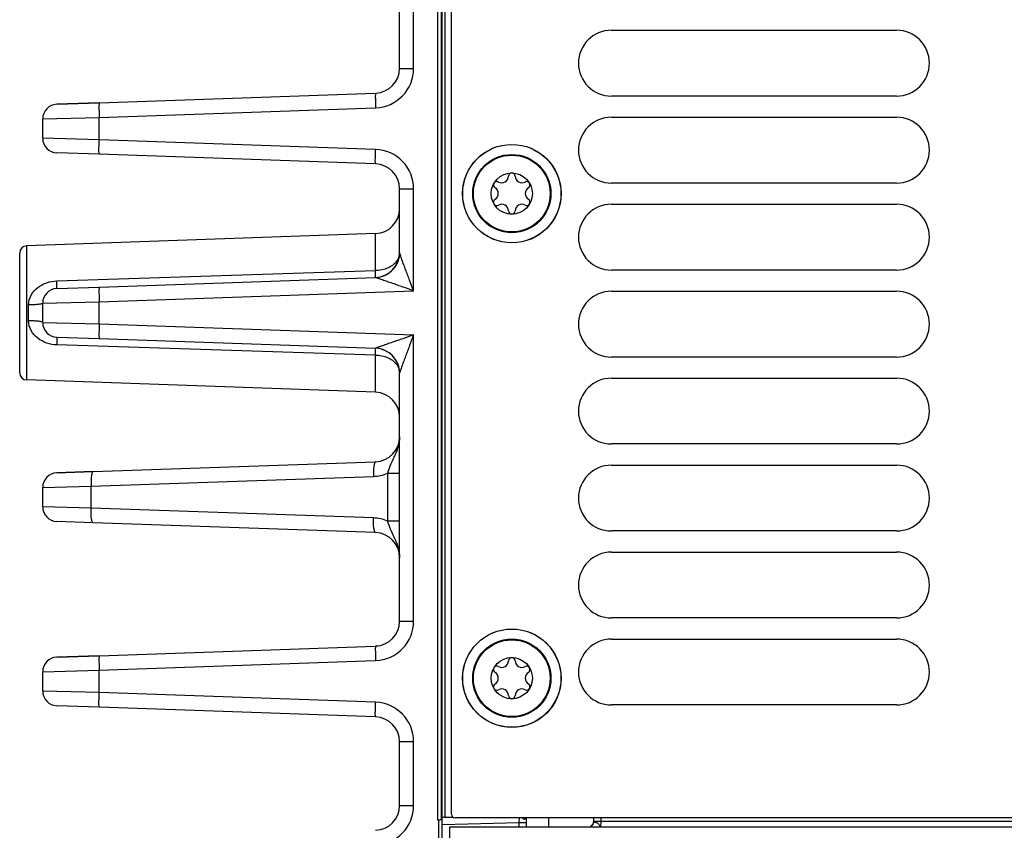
# Model space of a CAD drawing. Header units: inches. Extents: x 0 to 34, y 0 to 22.
# Tile 135 of 157: x 19.8 to 22.5, y 2.3 to 4.5. Entities that reach past the tile are written whole.
import ezdxf

# ---------------------------------------------------------------- set-up
doc = ezdxf.new("R2010")
doc.units = ezdxf.units.IN
doc.header["$LTSCALE"] = 1.87
doc.header["$MEASUREMENT"] = 0
doc.layers.get('0').update_dxf_attribs({"linetype": 'CONTINUOUS'})
for name, color, linetype in [('02___PRT_ALL_AXES', 7, 'CONTINUOUS'), ('CONFORMAL_COATING', 7, 'CONTINUOUS'), ('COSMETIC', 7, 'CONTINUOUS')]:
    doc.layers.add(name, color=color, linetype=linetype)

msp = doc.modelspace()

# ---------------------------------------------------------------- linework, layer by layer
at = {"color": 7, "linetype": 'CONTINUOUS'}
for p, q in [((21.0047, 2.3511), (21.0047, 5.8041)), ((20.9674, 5.4211), (20.9674, 2.3355)), ((20.9776, 5.4202), (20.9776, 2.3363)), ((20.8651, 4.3589), (20.8651, 5.0267)), ((20.9031, 4.3589), (20.9031, 5.0267)), ((20.9793, 4.9577), (20.9793, 2.342)), ((20.9871, 4.9577), (20.9871, 2.3429)), ((20.8651, 4.3589), (20.9031, 4.3589)), ((20.0564, 4.266), (20.8005, 4.292)), ((20.0564, 4.2661), (19.9425, 4.2621)), ((19.9425, 4.2621), (20.0564, 4.266)), ((19.9425, 4.2621), (19.9425, 4.2621)), ((20.0564, 4.2267), (20.8005, 4.2527)), ((19.9045, 4.2227), (20.0564, 4.2267)), ((19.9045, 4.1708), (19.9045, 4.2227)), ((20.0564, 4.1668), (20.0564, 4.2267)), ((20.0564, 4.1668), (19.9045, 4.1708)), ((20.8005, 4.1408), (20.0564, 4.1668)), ((20.0564, 4.1275), (19.9425, 4.1315)), ((20.8005, 4.1015), (20.0564, 4.1275)), ((20.8651, 3.8628), (20.8651, 4.0346)), ((20.8651, 4.0346), (20.9031, 4.0346)), ((20.9031, 3.7602), (20.9031, 4.0346)), ((20.8005, 3.9142), (19.8615, 3.8814)), ((20.8005, 3.8144), (20.8005, 3.9142)), ((19.8615, 3.52), (19.8615, 3.8814)), ((19.8425, 3.5397), (19.8425, 3.8617)), ((20.8651, 3.8627), (20.8651, 3.8628)), ((19.9425, 3.7869), (20.8005, 3.8144)), ((20.0564, 3.77), (20.8005, 3.796)), ((19.9425, 3.766), (20.0564, 3.77)), ((19.9425, 3.766), (20.0564, 3.77)), ((19.9425, 3.766), (19.9425, 3.766)), ((20.0564, 3.7306), (20.9031, 3.7602)), ((19.8665, 3.6794), (19.8665, 3.722)), ((19.9045, 3.7267), (20.0564, 3.7306)), ((19.9045, 3.6747), (19.9045, 3.7267)), ((20.0564, 3.6708), (20.0564, 3.7306)), ((19.9045, 3.6747), (20.0564, 3.6708)), ((20.0564, 3.6708), (20.9031, 3.6412)), ((19.9424, 3.6354), (19.9425, 3.6354)), ((19.9425, 3.6354), (20.0564, 3.6314)), ((20.9031, 2.8707), (20.9031, 3.6412)), ((20.8005, 3.587), (19.9425, 3.6145)), ((20.0564, 3.6314), (20.8005, 3.6054)), ((20.8005, 3.4873), (20.8005, 3.587)), ((20.8651, 2.8707), (20.8651, 3.5386)), ((20.8005, 3.4873), (19.8615, 3.52)), ((20.0401, 3.2733), (20.8005, 3.2999)), ((20.0401, 3.2734), (19.9425, 3.27)), ((19.9425, 3.2699), (20.0401, 3.2733)), ((19.9425, 3.27), (19.9425, 3.2699)), ((20.0346, 3.234), (20.795, 3.2606)), ((20.8326, 3.2688), (20.8326, 3.1404)), ((20.8326, 3.2688), (20.8651, 3.2688)), ((19.9045, 3.2306), (20.0346, 3.234)), ((19.9045, 3.1787), (19.9045, 3.2306)), ((20.0346, 3.1753), (20.0346, 3.234)), ((20.0346, 3.1753), (19.9045, 3.1787)), ((20.795, 3.1487), (20.0346, 3.1753)), ((20.0401, 3.1359), (19.9425, 3.1393)), ((20.8005, 3.1094), (20.0401, 3.1359)), ((20.8326, 3.1405), (20.8651, 3.1405)), ((20.8651, 2.8707), (20.9031, 2.8707)), ((20.0564, 2.7779), (20.8005, 2.8038)), ((19.9425, 2.7739), (20.0564, 2.7779)), ((20.0564, 2.7779), (19.9425, 2.7739)), ((19.9425, 2.7739), (19.9425, 2.7739)), ((20.0564, 2.7385), (20.8005, 2.7645)), ((19.9045, 2.7345), (20.0564, 2.7385)), ((19.9045, 2.6826), (19.9045, 2.7345)), ((20.0564, 2.6786), (20.0564, 2.7385)), ((20.0564, 2.6786), (19.9045, 2.6826)), ((20.8005, 2.6526), (20.0564, 2.6786)), ((20.0564, 2.6393), (19.9425, 2.6433)), ((20.8005, 2.6133), (20.0564, 2.6393)), ((20.8651, 2.3747), (20.8651, 2.5464)), ((20.8651, 2.5464), (20.9031, 2.5464)), ((20.9031, 2.3747), (20.9031, 2.5464)), ((20.8651, 2.3747), (20.9031, 2.3747)), ((20.9701, 2.3355), (20.9674, 2.3355)), ((20.9753, 2.3358), (20.9695, 2.3355)), ((20.9701, 2.3355), (20.9701, 1.7552)), ((20.9778, 2.3371), (20.9787, 2.3402)), ((20.9787, 2.3402), (20.9802, 2.3402)), ((20.9791, 2.3409), (20.9792, 2.3418)), ((20.9793, 2.342), (20.9792, 2.3418)), ((20.9794, 2.3421), (20.9793, 2.342)), ((20.9802, 1.6077), (20.9802, 2.3402)), ((20.9871, 2.3429), (21.0086, 2.3434)), ((23.8247, 2.3411), (21.0147, 2.3411)), ((21.1875, 2.3284), (21.1877, 2.3412)), ((21.2066, 2.3168), (21.2066, 2.3411)), ((21.3873, 2.3411), (21.3871, 2.3298)), ((21.407, 2.3411), (21.4068, 2.3313)), ((20.9802, 2.323), (21.1875, 2.3284)), ((21.0004, 1.5975), (21.0004, 2.3168)), ((21.0004, 2.3168), (32.7783, 2.3168)), ((21.1875, 2.3168), (21.1875, 2.3284)), ((21.1875, 2.3284), (21.2066, 2.3284)), ((21.3849, 2.3227), (21.3805, 2.3186)), ((21.3874, 2.3313), (21.3871, 2.3313)), ((21.3871, 2.3298), (21.3874, 2.3308)), ((21.4068, 2.3313), (21.4062, 2.3168)), ((23.4933, 2.3313), (21.4068, 2.3313))]:
    msp.add_line(p, q, dxfattribs=at)
msp.add_lwpolyline([(21.3871, 2.3298), (21.3869, 2.328), (21.3849, 2.3227)], dxfattribs=at)
for centre, radius in [((21.1677, 4.0216), 0.1325), ((21.1673, 4.0218), 0.1053), ((21.1673, 4.0218), 0.1033), ((21.1673, 4.0218), 0.0555), ((21.1677, 2.7171), 0.1325), ((21.1673, 2.7173), 0.1053), ((21.1673, 2.7173), 0.1033), ((21.1673, 2.7173), 0.0555)]:
    msp.add_circle(centre, radius, dxfattribs=at)
for centre, radius, start, end in [((20.7968, 4.3589), 0.1063, 272.0014, 359.9986), ((20.7982, 4.3589), 0.0669, 271.9993, 359.999), ((20.7982, 4.3589), 0.0669, 271.9993, 359.999), ((19.9438, 4.2228), 0.0394, 92, 180), ((19.9438, 4.2227), 0.0394, 92.0018, 180.0001), ((19.9438, 4.1708), 0.0394, 180, 268), ((20.7968, 4.0346), 0.1063, 0.0015, 87.9985), ((20.7982, 4.0346), 0.0669, 0.001, 88.0007), ((21.1401, 4.0689), 0.0181, 241.6303, 358.3697), ((21.1673, 4.0681), 0.00906, 1.6303, 178.3697), ((21.1944, 4.0689), 0.0181, 181.6303, 298.3697), ((21.1272, 4.045), 0.00906, 61.6303, 238.3697), ((21.1129, 4.0218), 0.0181, 301.6303, 58.3697), ((21.2073, 4.045), 0.00906, 301.6303, 118.3697), ((21.2216, 4.0218), 0.0181, 121.6303, 238.3697), ((21.1272, 3.9987), 0.00906, 121.6303, 298.3697), ((21.2073, 3.9987), 0.00906, 241.6303, 58.3697), ((20.7982, 3.9811), 0.0669, 272, 360), ((21.1401, 3.9748), 0.0181, 1.6303, 118.3697), ((21.1944, 3.9748), 0.0181, 61.6303, 178.3697), ((21.1673, 3.9756), 0.00906, 181.6303, 358.3697), ((19.8621, 3.8617), 0.0197, 92, 180), ((20.7982, 3.8629), 0.0669, 272, 359.9999), ((20.7982, 3.8628), 0.0669, 272, 360), ((20.7982, 3.8629), 0.0669, 343.6493, 0.0001), ((20.7982, 3.8628), 0.0669, 272.0562, 339.4317), ((19.9438, 3.7267), 0.0394, 92.0018, 180.0001), ((19.9438, 3.6747), 0.0394, 179.9999, 267.9981), ((20.7982, 3.5385), 0.0669, 0, 88), ((20.7982, 3.5386), 0.0669, 20.1961, 87.9439), ((20.7977, 3.5385), 0.0674, 0.0777, 20.1058), ((19.8621, 3.5397), 0.0197, 180, 268), ((20.7982, 3.4204), 0.0669, 0, 88), ((20.7982, 3.3668), 0.0669, 271.9993, 359.9989), ((20.7982, 3.3668), 0.0669, 271.9973, 359.9963), ((19.9438, 3.2306), 0.0394, 92, 180), ((19.9438, 3.2306), 0.0394, 92.0023, 180.0001), ((19.9438, 3.1787), 0.0394, 180, 268), ((20.7982, 3.0425), 0.0669, 0.0039, 88.0027), ((20.7982, 2.8708), 0.0669, 271.9993, 359.999), ((20.7968, 2.8707), 0.1063, 272.0014, 359.9986), ((20.7982, 2.8707), 0.0669, 271.9993, 359.999), ((19.9438, 2.7345), 0.0394, 92.0018, 180.0001), ((19.9438, 2.7346), 0.0394, 92, 180), ((21.1401, 2.7644), 0.0181, 241.6303, 358.3697), ((21.1673, 2.7636), 0.00906, 1.6303, 178.3697), ((21.1944, 2.7644), 0.0181, 181.6303, 298.3697), ((21.1272, 2.7405), 0.00906, 61.6303, 238.3697), ((21.1129, 2.7173), 0.0181, 301.6303, 58.3697), ((21.2073, 2.7405), 0.00906, 301.6303, 118.3697), ((21.2216, 2.7173), 0.0181, 121.6303, 238.3697), ((19.9438, 2.6826), 0.0394, 180, 268), ((21.1272, 2.6942), 0.00906, 121.6303, 298.3697), ((21.1401, 2.6703), 0.0181, 1.6303, 118.3697), ((21.1944, 2.6703), 0.0181, 61.6303, 178.3697), ((21.2073, 2.6942), 0.00906, 241.6303, 58.3697), ((20.7968, 2.5464), 0.1063, 0.0015, 87.9985), ((21.1673, 2.6711), 0.00906, 181.6303, 358.3697), ((20.7982, 2.5464), 0.0669, 0.001, 88.0007), ((20.7968, 2.3747), 0.1063, 272.0014, 359.9986), ((20.7982, 2.3747), 0.0669, 271.9993, 359.999), ((20.7982, 2.3747), 0.0669, 271.9993, 359.999), ((21.0099, 2.3384), 0.031, 175.4104, 176.473), ((21.0147, 2.3511), 0.01, 180, 270), ((21.3739, 2.3302), 0.0134, 297.7255, 307.6023), ((21.3736, 2.3305), 0.0137, 307.6644, 326.4011)]:
    msp.add_arc(centre, radius, start, end, dxfattribs=at)
for points, knots in [([(20.8005, 4.292), (20.8004, 4.292), (20.8003, 4.2917), (20.8002, 4.2912), (20.8001, 4.2902), (20.8, 4.2882), (20.7999, 4.2849), (20.7999, 4.2801), (20.8, 4.2742), (20.8001, 4.265), (20.8003, 4.2577), (20.8005, 4.2527)], [0, 0, 0, 0, 0.005912, 0.020691, 0.044679, 0.077783, 0.170237, 0.294324, 0.445493, 0.618086, 1, 1, 1, 1]), ([(20.0564, 4.266), (20.0564, 4.266), (20.0563, 4.2657), (20.0562, 4.2652), (20.0561, 4.2642), (20.056, 4.2623), (20.0559, 4.259), (20.0559, 4.2541), (20.0559, 4.2483), (20.0561, 4.239), (20.0563, 4.2317), (20.0564, 4.2267)], [0, 0, 0, 0, 0.005912, 0.020691, 0.044679, 0.077783, 0.170237, 0.294324, 0.445493, 0.618086, 1, 1, 1, 1]), ([(20.0564, 4.1275), (20.0564, 4.1275), (20.0563, 4.1278), (20.0562, 4.1283), (20.0561, 4.1293), (20.056, 4.1312), (20.0559, 4.1345), (20.0559, 4.1394), (20.0559, 4.1453), (20.0561, 4.1545), (20.0563, 4.1618), (20.0564, 4.1668)], [0, 0, 0, 0, 0.00591, 0.020687, 0.044674, 0.077776, 0.170228, 0.294315, 0.445484, 0.618079, 1, 1, 1, 1]), ([(20.8005, 4.1015), (20.8004, 4.1015), (20.8003, 4.1018), (20.8002, 4.1023), (20.8001, 4.1033), (20.8, 4.1053), (20.7999, 4.1086), (20.7999, 4.1134), (20.8, 4.1193), (20.8001, 4.1285), (20.8003, 4.1358), (20.8005, 4.1408)], [0, 0, 0, 0, 0.00591, 0.020687, 0.044674, 0.077776, 0.170228, 0.294315, 0.445484, 0.618079, 1, 1, 1, 1]), ([(20.8629, 3.8502), (20.8625, 3.8491), (20.8608, 3.845), (20.8584, 3.8411), (20.8564, 3.8384)], [0, 0, 0, 0, 0.244996, 1, 1, 1, 1]), ([(20.9031, 3.7602), (20.8994, 3.7697), (20.894, 3.7839), (20.8869, 3.8029), (20.8816, 3.8168), (20.8773, 3.8283), (20.874, 3.8373), (20.8716, 3.8438), (20.8694, 3.8499), (20.8677, 3.8547), (20.8665, 3.8582), (20.8658, 3.8602), (20.8654, 3.8617), (20.8651, 3.8625), (20.8651, 3.8628)], [0, 0, 0, 0, 0.27927, 0.417764, 0.554667, 0.688772, 0.754063, 0.817436, 0.877773, 0.932819, 0.956954, 0.977424, 0.992488, 1, 1, 1, 1]), ([(20.8564, 3.8384), (20.8504, 3.8308), (20.8324, 3.8185), (20.8115, 3.8146), (20.8005, 3.8144)], [0, 0, 0, 0, 0.467178, 1, 1, 1, 1]), ([(20.8005, 3.796), (20.8006, 3.796), (20.8005, 3.7966), (20.8007, 3.7973), (20.8007, 3.799), (20.8007, 3.8011), (20.8007, 3.8037), (20.8006, 3.8082), (20.8006, 3.8118), (20.8005, 3.8144)], [0, 0, 0, 0, 0.017845, 0.068746, 0.152333, 0.267461, 0.412304, 0.584876, 1, 1, 1, 1]), ([(20.8006, 3.7959), (20.8006, 3.7959), (20.8005, 3.796), (20.8005, 3.796), (20.8005, 3.796)], [0, 0, 0, 0, 0.514242, 1, 1, 1, 1]), ([(20.9031, 3.7602), (20.8935, 3.7635), (20.8791, 3.7685), (20.86, 3.7751), (20.846, 3.7799), (20.8323, 3.7847), (20.8213, 3.7885), (20.813, 3.7915), (20.8076, 3.7933), (20.8035, 3.7949), (20.8013, 3.7956), (20.8006, 3.7959)], [0, 0, 0, 0, 0.281032, 0.420163, 0.557507, 0.691802, 0.820301, 0.880357, 0.934914, 0.978718, 1, 1, 1, 1]), ([(19.8665, 3.722), (19.8665, 3.7311), (19.8714, 3.7495), (19.8901, 3.7704), (19.9148, 3.7833), (19.9332, 3.7866), (19.9425, 3.7869)], [0, 0, 0, 0, 0.248904, 0.496099, 0.746238, 1, 1, 1, 1]), ([(19.9425, 3.766), (19.9426, 3.766), (19.9425, 3.7668), (19.9427, 3.7676), (19.9427, 3.7695), (19.9427, 3.7718), (19.9427, 3.7749), (19.9426, 3.7799), (19.9425, 3.784), (19.9425, 3.7869)], [0, 0, 0, 0, 0.018081, 0.069589, 0.154025, 0.270057, 0.415563, 0.58824, 1, 1, 1, 1]), ([(20.0564, 3.77), (20.0564, 3.77), (20.0563, 3.7696), (20.0562, 3.7691), (20.0561, 3.7681), (20.056, 3.7662), (20.0559, 3.7629), (20.0559, 3.7581), (20.0559, 3.7522), (20.0561, 3.7429), (20.0563, 3.7356), (20.0564, 3.7306)], [0, 0, 0, 0, 0.005912, 0.020691, 0.044679, 0.077783, 0.170237, 0.294324, 0.445493, 0.618086, 1, 1, 1, 1]), ([(19.9045, 3.7267), (19.9045, 3.7263), (19.9034, 3.7254), (19.9012, 3.7248), (19.8977, 3.724), (19.8909, 3.7231), (19.8803, 3.7223), (19.8713, 3.722), (19.8665, 3.722)], [0, 0, 0, 0, 0.029496, 0.088973, 0.18122, 0.30366, 0.622221, 1, 1, 1, 1]), ([(19.9045, 3.6748), (19.9045, 3.6751), (19.9034, 3.676), (19.9012, 3.6766), (19.8977, 3.6774), (19.8909, 3.6783), (19.8803, 3.6791), (19.8713, 3.6794), (19.8665, 3.6794)], [0, 0, 0, 0, 0.029497, 0.088976, 0.181223, 0.303663, 0.622222, 1, 1, 1, 1]), ([(19.9425, 3.6145), (19.9332, 3.6148), (19.9148, 3.6181), (19.8901, 3.6311), (19.8714, 3.6519), (19.8665, 3.6703), (19.8665, 3.6794)], [0, 0, 0, 0, 0.253754, 0.503877, 0.751085, 1, 1, 1, 1]), ([(20.0564, 3.6708), (20.0563, 3.6657), (20.0561, 3.6585), (20.0559, 3.6492), (20.0559, 3.6433), (20.0559, 3.6385), (20.056, 3.6352), (20.0561, 3.6332), (20.0562, 3.6323), (20.0563, 3.6318), (20.0564, 3.6314), (20.0564, 3.6314)], [0, 0, 0, 0, 0.381921, 0.554516, 0.705685, 0.829772, 0.922224, 0.955326, 0.979313, 0.99409, 1, 1, 1, 1]), ([(19.9425, 3.6354), (19.9426, 3.6354), (19.9425, 3.6347), (19.9427, 3.6338), (19.9427, 3.6319), (19.9427, 3.6296), (19.9427, 3.6265), (19.9426, 3.6215), (19.9425, 3.6174), (19.9425, 3.6145)], [0, 0, 0, 0, 0.018083, 0.069594, 0.154035, 0.27007, 0.415578, 0.588254, 1, 1, 1, 1]), ([(20.9031, 3.6412), (20.8935, 3.6379), (20.8791, 3.6329), (20.86, 3.6263), (20.846, 3.6215), (20.8323, 3.6167), (20.8213, 3.6129), (20.813, 3.6099), (20.8076, 3.6081), (20.8035, 3.6065), (20.8012, 3.6058), (20.8006, 3.6054)], [0, 0, 0, 0, 0.281036, 0.420168, 0.557512, 0.691806, 0.820301, 0.880352, 0.934905, 0.978712, 1, 1, 1, 1]), ([(20.9031, 3.6412), (20.8994, 3.6317), (20.894, 3.6174), (20.8869, 3.5985), (20.8816, 3.5845), (20.8773, 3.573), (20.874, 3.5641), (20.8716, 3.5576), (20.8694, 3.5515), (20.8677, 3.5467), (20.8665, 3.5432), (20.8658, 3.5412), (20.8654, 3.5397), (20.8651, 3.5389), (20.8651, 3.5386)], [0, 0, 0, 0, 0.279276, 0.417773, 0.554678, 0.688782, 0.754071, 0.817442, 0.877774, 0.932815, 0.956951, 0.977427, 0.992499, 1, 1, 1, 1]), ([(20.8006, 3.6054), (20.8006, 3.6054), (20.8005, 3.6054), (20.8005, 3.6054), (20.8005, 3.6054)], [0, 0, 0, 0, 0.513553, 1, 1, 1, 1]), ([(20.8005, 3.587), (20.8006, 3.5896), (20.8006, 3.5932), (20.8007, 3.5977), (20.8007, 3.6004), (20.8007, 3.6024), (20.8007, 3.6041), (20.8005, 3.6048), (20.8006, 3.6054), (20.8005, 3.6054)], [0, 0, 0, 0, 0.415135, 0.587709, 0.732554, 0.847682, 0.931269, 0.982169, 1, 1, 1, 1]), ([(20.8005, 3.587), (20.8115, 3.5868), (20.8324, 3.5829), (20.8504, 3.5706), (20.8564, 3.563)], [0, 0, 0, 0, 0.532823, 1, 1, 1, 1]), ([(20.8564, 3.563), (20.8571, 3.5621), (20.8597, 3.5585), (20.8617, 3.5544), (20.8629, 3.5513)], [0, 0, 0, 0, 0.256386, 1, 1, 1, 1]), ([(20.8651, 3.3668), (20.8651, 3.3583), (20.8624, 3.3412), (20.8527, 3.3173), (20.8412, 3.2939), (20.8351, 3.2774), (20.8326, 3.2688)], [0, 0, 0, 0, 0.245873, 0.492876, 0.742404, 1, 1, 1, 1]), ([(20.8005, 3.2999), (20.8, 3.2999), (20.7988, 3.2989), (20.7972, 3.295), (20.7957, 3.287), (20.7949, 3.2748), (20.7949, 3.2656), (20.795, 3.2606)], [0, 0, 0, 0, 0.037517, 0.100622, 0.316176, 0.630714, 1, 1, 1, 1]), ([(20.0401, 3.2733), (20.0395, 3.2733), (20.0384, 3.2723), (20.0367, 3.2684), (20.0353, 3.2604), (20.0344, 3.2483), (20.0344, 3.239), (20.0346, 3.234)], [0, 0, 0, 0, 0.037517, 0.100622, 0.316176, 0.630714, 1, 1, 1, 1]), ([(20.0401, 3.1359), (20.0395, 3.1359), (20.0384, 3.1369), (20.0367, 3.1409), (20.0353, 3.1489), (20.0344, 3.161), (20.0344, 3.1703), (20.0346, 3.1753)], [0, 0, 0, 0, 0.037516, 0.100618, 0.316169, 0.630709, 1, 1, 1, 1]), ([(20.8005, 3.1094), (20.8, 3.1094), (20.7988, 3.1104), (20.7972, 3.1143), (20.7957, 3.1223), (20.7949, 3.1344), (20.7949, 3.1437), (20.795, 3.1487)], [0, 0, 0, 0, 0.037516, 0.100618, 0.316169, 0.630709, 1, 1, 1, 1]), ([(20.8326, 3.1404), (20.8351, 3.1319), (20.8412, 3.1154), (20.8527, 3.092), (20.8624, 3.0681), (20.8651, 3.051), (20.8651, 3.0425)], [0, 0, 0, 0, 0.257593, 0.507123, 0.754132, 1, 1, 1, 1]), ([(20.8005, 2.8038), (20.8004, 2.8038), (20.8003, 2.8035), (20.8002, 2.803), (20.8001, 2.802), (20.8, 2.8001), (20.7999, 2.7968), (20.7999, 2.7919), (20.8, 2.7861), (20.8001, 2.7768), (20.8003, 2.7695), (20.8005, 2.7645)], [0, 0, 0, 0, 0.005912, 0.020691, 0.044679, 0.077783, 0.170237, 0.294324, 0.445493, 0.618086, 1, 1, 1, 1]), ([(20.0564, 2.7779), (20.0564, 2.7778), (20.0563, 2.7775), (20.0562, 2.777), (20.0561, 2.776), (20.056, 2.7741), (20.0559, 2.7708), (20.0559, 2.766), (20.0559, 2.7601), (20.0561, 2.7508), (20.0563, 2.7435), (20.0564, 2.7385)], [0, 0, 0, 0, 0.005912, 0.020691, 0.044679, 0.077783, 0.170237, 0.294324, 0.445493, 0.618086, 1, 1, 1, 1]), ([(20.0564, 2.6393), (20.0564, 2.6393), (20.0563, 2.6396), (20.0562, 2.6401), (20.0561, 2.6411), (20.056, 2.6431), (20.0559, 2.6464), (20.0559, 2.6512), (20.0559, 2.6571), (20.0561, 2.6663), (20.0563, 2.6736), (20.0564, 2.6786)], [0, 0, 0, 0, 0.00591, 0.020687, 0.044674, 0.077776, 0.170228, 0.294315, 0.445484, 0.618079, 1, 1, 1, 1]), ([(20.8005, 2.6133), (20.8004, 2.6133), (20.8003, 2.6137), (20.8002, 2.6142), (20.8001, 2.6151), (20.8, 2.6171), (20.7999, 2.6204), (20.7999, 2.6252), (20.8, 2.6311), (20.8001, 2.6403), (20.8003, 2.6476), (20.8005, 2.6526)], [0, 0, 0, 0, 0.00591, 0.020687, 0.044674, 0.077776, 0.170228, 0.294315, 0.445484, 0.618079, 1, 1, 1, 1]), ([(20.9802, 2.3364), (20.9802, 2.3363), (20.9799, 2.3361), (20.9793, 2.336), (20.9783, 2.3358), (20.9763, 2.3356), (20.9734, 2.3355), (20.9708, 2.3355), (20.9695, 2.3355)], [0, 0, 0, 0, 0.025438, 0.085038, 0.179426, 0.305014, 0.62829, 1, 1, 1, 1]), ([(20.9871, 2.3429), (20.9855, 2.3428), (20.9832, 2.3427), (20.9806, 2.3424), (20.9797, 2.3422), (20.9794, 2.3421)], [0, 0, 0, 0, 0.645117, 0.872506, 1, 1, 1, 1]), ([(21.1955, 2.341), (21.1969, 2.3395), (21.1996, 2.3374), (21.2038, 2.3385), (21.205, 2.3402), (21.2054, 2.3411)], [0, 0, 0, 0, 0.515048, 0.748824, 1, 1, 1, 1]), ([(21.4068, 2.3313), (21.4026, 2.3314), (21.3961, 2.3314), (21.3897, 2.3315), (21.3874, 2.3313)], [0, 0, 0, 0, 0.652945, 1, 1, 1, 1]), ([(21.3874, 2.3308), (21.388, 2.3307), (21.3891, 2.3297), (21.3918, 2.3294), (21.3953, 2.3286), (21.399, 2.3266), (21.4017, 2.3235), (21.4035, 2.3203), (21.4046, 2.318), (21.4057, 2.3168), (21.4062, 2.3168)], [0, 0, 0, 0, 0.066381, 0.176733, 0.325654, 0.498922, 0.67569, 0.829658, 0.940256, 1, 1, 1, 1])]:
    msp.add_open_spline(points, degree=3, knots=knots, dxfattribs=at)
for points in [[(20.8651, 3.8628), (20.8651, 3.8548), (20.8636, 3.8468), (20.8608, 3.8393)], [(20.8651, 3.8629), (20.8651, 3.8586), (20.8643, 3.8542), (20.8629, 3.8502)], [(20.8629, 3.5513), (20.8643, 3.5472), (20.8651, 3.5429), (20.8651, 3.5386)], [(20.795, 3.2606), (20.8078, 3.261), (20.8208, 3.2639), (20.8326, 3.2688)], [(20.8326, 3.1404), (20.8208, 3.1454), (20.8078, 3.1483), (20.795, 3.1487)], [(21.3851, 2.3229), (21.3858, 2.3239), (21.3863, 2.3251), (21.3867, 2.3262)], [(21.3867, 2.3262), (21.3871, 2.3275), (21.3874, 2.3289), (21.3874, 2.3302)]]:
    msp.add_open_spline(points, degree=3, dxfattribs=at)
at = {"layer": '02___PRT_ALL_AXES', "color": 7, "linetype": 'CONTINUOUS'}
for p, q in [((21.4354, 4.4614), (22.2032, 4.4614)), ((22.2032, 4.2842), (21.4354, 4.2842)), ((21.4354, 4.2273), (22.2032, 4.2273)), ((22.2032, 4.0501), (21.4354, 4.0501)), ((21.4354, 3.9931), (22.2032, 3.9931)), ((22.2032, 3.816), (21.4354, 3.816)), ((21.4354, 3.759), (22.2032, 3.759)), ((22.2032, 3.5818), (21.4354, 3.5818)), ((21.4354, 3.5249), (22.2032, 3.5249)), ((22.2032, 3.3477), (21.4354, 3.3477)), ((21.4354, 3.2907), (22.2032, 3.2907)), ((22.2032, 3.1135), (21.4354, 3.1135)), ((21.4354, 3.0566), (22.2032, 3.0566)), ((22.2032, 2.8794), (21.4354, 2.8794)), ((21.4354, 2.8224), (22.2032, 2.8224)), ((22.2032, 2.6453), (21.4354, 2.6453))]:
    msp.add_line(p, q, dxfattribs=at)
for centre, start, end in [((21.4354, 4.3728), 90, 270), ((22.2032, 4.3728), 270, 90), ((21.4354, 4.1387), 90, 270), ((22.2032, 4.1387), 270, 90), ((21.4354, 3.9045), 90, 270), ((22.2032, 3.9045), 270, 90), ((21.4354, 3.6704), 90, 270), ((22.2032, 3.6704), 270, 90), ((21.4354, 3.4363), 90, 270), ((22.2032, 3.4363), 270, 90), ((21.4354, 3.2021), 90, 270), ((22.2032, 3.2021), 270, 90), ((21.4354, 2.968), 90, 270), ((22.2032, 2.968), 270, 90), ((21.4354, 2.7338), 90, 270), ((22.2032, 2.7338), 270, 90)]:
    msp.add_arc(centre, 0.0886, start, end, dxfattribs=at)
at = {"layer": 'CONFORMAL_COATING', "color": 4, "linetype": 'CONTINUOUS'}
msp.add_line((21.2657, 2.3411), (21.2657, 2.3168), dxfattribs=at)
at = {"layer": 'COSMETIC', "color": 7, "linetype": 'CONTINUOUS'}
for centre in [(21.1673, 4.0218), (21.1673, 2.7173)]:
    msp.add_circle(centre, 0.1323, dxfattribs=at)

doc.saveas('drawing.dxf')
